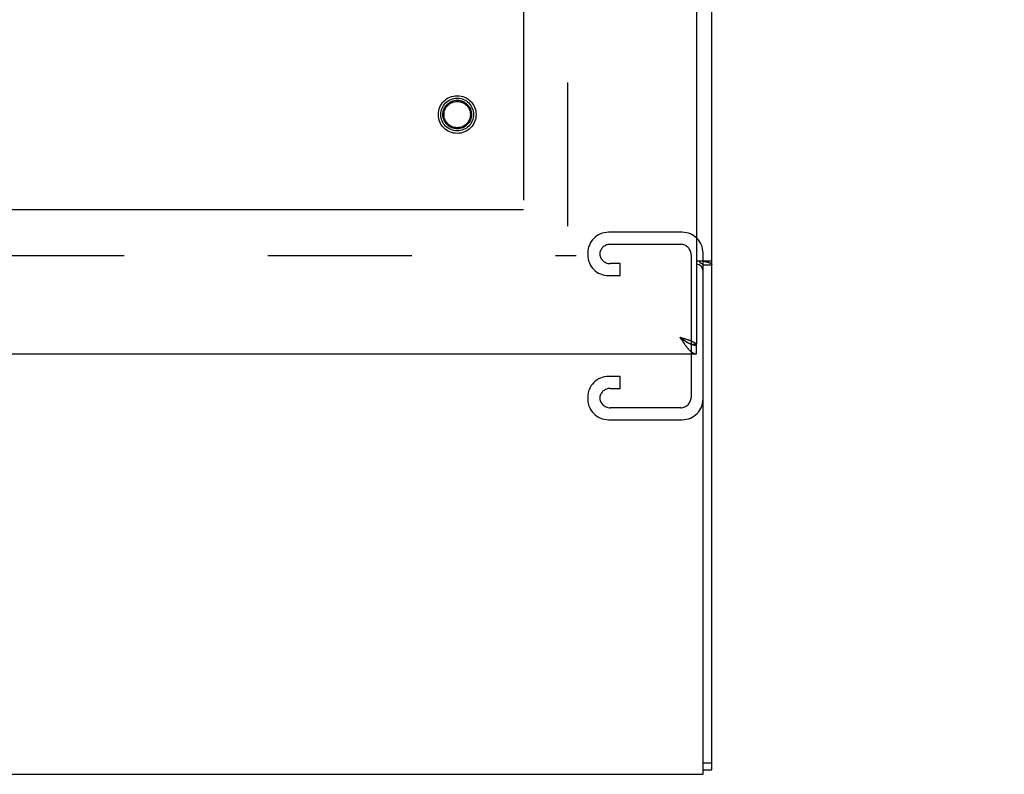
# Model space of a CAD drawing. Header units: inches. Extents: x 0 to 227, y 0 to 147.
# Tile 158 of 247: x 99.66 to 108.2, y 46.52 to 53.06. Entities that reach past the tile are written whole.
import ezdxf

# ---------------------------------------------------------------- set-up
doc = ezdxf.new("R2010")
doc.units = ezdxf.units.IN
doc.header["$LTSCALE"] = 12.466667
doc.header["$MEASUREMENT"] = 0
doc.linetypes.add('HIDDEN', pattern=[0.2, 0.1, -0.1])
doc.linetypes.add('PHANTOM', pattern=[0.8, 0.45, -0.05, 0.1, -0.05, 0.1, -0.05])
doc.layers.get('0').update_dxf_attribs({"linetype": 'CONTINUOUS'})
for name, color, linetype in [('02___PRT_ALL_AXES', 7, 'CONTINUOUS'), ('AVAILABLE_DOOR_SPACE', 7, 'CONTINUOUS'), ('DEFAULT_2', 8, 'HIDDEN'), ('DIMENSIONS', 7, 'CONTINUOUS')]:
    doc.layers.add(name, color=color, linetype=linetype)
doc.styles.get("Standard").update_dxf_attribs({"font": 'txt', "width": 0.8})
doc.dimstyles.new('DIMSTYLE_2', dxfattribs={"dimtxt": 1, "dimasz": 1.333333, "dimexe": 0.09, "dimexo": 0.07, "dimgap": 0.0375, "dimtad": 0, "dimtih": 1, "dimtoh": 1, "dimzin": 4, "dimdsep": 46, "dimtxsty": 'Standard', "dimblk": '_FILLED', "dimblk1": '_FILLED', "dimblk2": '_FILLED', "dimcen": 0.09, "dimadec": 0, "dimazin": 0, "dimtfac": 1, "dimtofl": 0, "dimtmove": 0, "dimatfit": 3, "dimldrblk": '_FILLED', "dimfxl": 0, "dimtolj": 1, "dimtzin": 4, "dimarcsym": 0})

# ---------------------------------------------------------------- blocks, each defined once
blk = doc.blocks.new('_FILLED')
at = {"color": 0, "linetype": 'ByBlock'}
blk.add_solid([(0, 0), (-1, 0.2), (-1, -0.2)], dxfattribs=at)
blk = doc.blocks.new('*D18')
at = {"layer": 'DIMENSIONS', "color": 2, "linetype": 'Continuous'}
for p, q in [((104.0293, 72.2559), (101.4192, 72.2559)), ((105.5293, 72.2559), (108.196, 72.2559))]:
    blk.add_line(p, q, dxfattribs=at)
at = {"layer": 'DIMENSIONS', "color": 2, "linetype": 'Continuous', "xscale": 1.3333333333, "yscale": 1.3333333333, "zscale": 1.3333333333}
blk.add_blockref('_FILLED', (104.0293, 72.2559), dxfattribs=at)
at = {"layer": 'DIMENSIONS', "color": 2, "linetype": 'Continuous', "xscale": 1.3333333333, "yscale": 1.3333333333, "zscale": 1.3333333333, "rotation": 180}
blk.add_blockref('_FILLED', (105.5293, 72.2559), dxfattribs=at)
at = {"layer": 'DIMENSIONS', "color": 2, "linetype": 'Continuous', "insert": (100.9192, 72.7559), "char_height": 1, "width": 3.2, "attachment_point": 3, "line_spacing_factor": 0.9}
blk.add_mtext('1.50', dxfattribs=at)

msp = doc.modelspace()

# ---------------------------------------------------------------- linework, layer by layer
at = {"color": 3, "linetype": 'Continuous'}
for p, q in [((105.6603, 46.5577), (105.6603, 92.7411)), ((105.5293, 78.2265), (105.5293, 50.2465)), ((105.5293, 50.9722), (105.6603, 50.9722)), ((105.3843, 50.3115), (105.4054, 50.305)), ((105.3843, 50.3115), (105.3964, 50.2926)), ((105.3964, 50.2926), (105.4036, 50.2814)), ((105.4036, 50.2814), (105.4085, 50.274)), ((105.4054, 50.305), (105.4158, 50.3018)), ((105.4085, 50.274), (105.4133, 50.2667)), ((105.4133, 50.2667), (105.4181, 50.2596)), ((105.4158, 50.3018), (105.426, 50.2985)), ((105.426, 50.2985), (105.4327, 50.2964)), ((105.4327, 50.2964), (105.4393, 50.2942)), ((105.5293, 50.2465), (105.5284, 50.2465)), ((75.7948, 50.1665), (105.5293, 50.1665))]:
    msp.add_line(p, q, dxfattribs=at)
at = {"color": 7, "linetype": 'Continuous'}
for p, q in [((105.5853, 50.9376), (105.6603, 50.9376)), ((105.5853, 46.5202), (105.5853, 50.9376)), ((105.3843, 50.3115), (105.3949, 50.3047)), ((105.3843, 50.3115), (105.3964, 50.3024)), ((105.3949, 50.3047), (105.3991, 50.302)), ((105.3964, 50.3024), (105.4036, 50.297)), ((105.4109, 50.2916), (105.4157, 50.2882)), ((105.5284, 50.2465), (105.4942, 50.2465)), ((105.5293, 50.1665), (105.5293, 50.2415)), ((105.5853, 46.6202), (105.6603, 46.6202)), ((45.8603, 46.5202), (105.5853, 46.5202)), ((105.5853, 46.5577), (105.6603, 46.5577))]:
    msp.add_line(p, q, dxfattribs=at)
for points in [[(105.5508, 50.9722), (105.5511, 50.9704), (105.5516, 50.9687), (105.5522, 50.967), (105.5529, 50.9655), (105.5537, 50.9641), (105.5546, 50.9627), (105.5556, 50.9613), (105.5568, 50.96), (105.5582, 50.9586), (105.5598, 50.9573), (105.5614, 50.9561), (105.5631, 50.955), (105.5648, 50.954), (105.5666, 50.953), (105.5685, 50.9519), (105.5704, 50.951)], [(105.5704, 50.951), (105.5743, 50.949), (105.5762, 50.9481), (105.578, 50.9471), (105.5797, 50.946), (105.5812, 50.9449), (105.5825, 50.9438), (105.5836, 50.9426), (105.5843, 50.9414), (105.5849, 50.9401), (105.5852, 50.9389), (105.5853, 50.9376)], [(105.3991, 50.302), (105.4032, 50.2993), (105.4052, 50.298), (105.4073, 50.2966), (105.4093, 50.2953), (105.4112, 50.2939), (105.4132, 50.2926), (105.4151, 50.2912), (105.417, 50.2898), (105.4189, 50.2885), (105.4207, 50.2871), (105.4225, 50.2858), (105.4243, 50.2844), (105.426, 50.2831), (105.4277, 50.2817), (105.4293, 50.2804), (105.4309, 50.279), (105.4325, 50.2777), (105.434, 50.2763), (105.4355, 50.275), (105.4365, 50.274)], [(105.4036, 50.297), (105.406, 50.2952), (105.4109, 50.2916)], [(105.4157, 50.2882), (105.4181, 50.2864), (105.4205, 50.2847), (105.423, 50.283), (105.4254, 50.2814), (105.4278, 50.2797), (105.4302, 50.2781), (105.4326, 50.2765), (105.435, 50.2749)], [(105.435, 50.2749), (105.4375, 50.2734), (105.4399, 50.2719), (105.4423, 50.2704), (105.4447, 50.2689), (105.4471, 50.2675), (105.4495, 50.2661), (105.452, 50.2647)], [(105.452, 50.2647), (105.4544, 50.2633), (105.4568, 50.262), (105.4592, 50.2607), (105.4616, 50.2595), (105.464, 50.2583), (105.4665, 50.2571), (105.4689, 50.256), (105.4713, 50.2549), (105.4737, 50.2538), (105.4761, 50.2528), (105.4785, 50.2518), (105.481, 50.2509), (105.4834, 50.25), (105.4858, 50.2491), (105.4882, 50.2483), (105.4906, 50.2476), (105.493, 50.2468)], [(105.493, 50.2468), (105.4955, 50.2462), (105.4979, 50.2455), (105.5003, 50.2449), (105.5027, 50.2444), (105.5051, 50.2439), (105.5075, 50.2435), (105.51, 50.243), (105.5124, 50.2427), (105.5148, 50.2424), (105.5172, 50.2421), (105.5196, 50.2419), (105.522, 50.2417), (105.5245, 50.2416), (105.5269, 50.2415), (105.5293, 50.2415)]]:
    msp.add_lwpolyline(points, dxfattribs=at)
at = {"color": 3, "linetype": 'Continuous'}
for points in [[(105.5888, 50.9722), (105.5915, 50.9708), (105.5944, 50.9695), (105.5977, 50.9683), (105.6012, 50.9672), (105.605, 50.9662), (105.6089, 50.9651), (105.6129, 50.9642)], [(105.6129, 50.9642), (105.6248, 50.9614), (105.6286, 50.9605), (105.6322, 50.9596), (105.6356, 50.9586), (105.6388, 50.9576), (105.6416, 50.9566), (105.6443, 50.9556), (105.6469, 50.9545), (105.6493, 50.9532), (105.6516, 50.9519), (105.6535, 50.9505), (105.6551, 50.9491), (105.6565, 50.9477), (105.6577, 50.9462), (105.6586, 50.9447), (105.6593, 50.9431), (105.6598, 50.9414), (105.6602, 50.9396), (105.6603, 50.9376)], [(105.4393, 50.2942), (105.4457, 50.292), (105.4489, 50.2909)], [(105.4489, 50.2909), (105.4551, 50.2888), (105.4582, 50.2877), (105.4612, 50.2866), (105.4642, 50.2855), (105.4671, 50.2844), (105.47, 50.2833), (105.4728, 50.2823), (105.4755, 50.2812), (105.4783, 50.2801), (105.4809, 50.279), (105.4835, 50.2779), (105.4861, 50.2769), (105.4885, 50.2758), (105.491, 50.2747), (105.4933, 50.2736), (105.4956, 50.2725), (105.4978, 50.2714), (105.5, 50.2704), (105.5021, 50.2693), (105.5041, 50.2682), (105.506, 50.2671), (105.5079, 50.266), (105.5097, 50.2649), (105.5115, 50.2639), (105.5131, 50.2628), (105.5147, 50.2617), (105.5162, 50.2606), (105.5176, 50.2595), (105.519, 50.2584), (105.5202, 50.2574), (105.5214, 50.2563), (105.5225, 50.2552), (105.5235, 50.2541), (105.5245, 50.253), (105.5253, 50.2519), (105.5261, 50.2508), (105.5268, 50.2498), (105.5274, 50.2487), (105.5279, 50.2476), (105.5284, 50.2465)], [(105.4181, 50.2596), (105.4205, 50.256), (105.423, 50.2525), (105.4254, 50.2491), (105.4278, 50.2457), (105.4302, 50.2423)], [(105.4302, 50.2423), (105.4326, 50.239), (105.435, 50.2358), (105.4375, 50.2325), (105.4399, 50.2294), (105.4423, 50.2263), (105.4447, 50.2233), (105.4471, 50.2203), (105.4495, 50.2173), (105.452, 50.2145), (105.4544, 50.2117), (105.4568, 50.209), (105.4592, 50.2063), (105.4616, 50.2038), (105.464, 50.2013), (105.4665, 50.1988), (105.4689, 50.1965), (105.4713, 50.1942), (105.4737, 50.192), (105.4761, 50.1899), (105.4785, 50.1879), (105.481, 50.1859), (105.4834, 50.1841), (105.4858, 50.1823), (105.4882, 50.1806), (105.4906, 50.1791), (105.493, 50.1776), (105.4955, 50.1761), (105.4979, 50.1748), (105.5003, 50.1736), (105.5027, 50.1725), (105.5051, 50.1715), (105.5075, 50.1705), (105.51, 50.1697), (105.5124, 50.1689), (105.5148, 50.1683), (105.5172, 50.1678), (105.5196, 50.1673), (105.522, 50.167), (105.5245, 50.1667), (105.5269, 50.1666), (105.5293, 50.1665)]]:
    msp.add_lwpolyline(points, dxfattribs=at)
at = {"color": 7, "linetype": 'Continuous'}
msp.add_arc((105.5253, 50.8852), 0.06, 0, 86.17047, dxfattribs=at)
at = {"layer": '02___PRT_ALL_AXES', "color": 8, "linetype": 'HIDDEN'}
msp.add_circle((103.4543, 52.2415), 0.124, dxfattribs=at)
at = {"layer": 'AVAILABLE_DOOR_SPACE', "color": 4, "linetype": 'PHANTOM'}
for p, q in [((104.0293, 77.0565), (104.0293, 51.4165)), ((104.0293, 51.4165), (78.7948, 51.4165))]:
    msp.add_line(p, q, dxfattribs=at)
at = {"layer": 'DEFAULT_2', "color": 8, "linetype": 'HIDDEN'}
for p, q in [((104.4103, 77.4528), (104.4103, 51.0202)), ((105.4053, 51.2202), (104.7653, 51.2202)), ((104.7793, 51.1162), (105.3913, 51.1162)), ((104.5853, 51.0402), (104.5853, 51.0252)), ((105.5853, 50.9376), (105.5853, 51.0402)), ((46.9603, 51.0202), (104.4853, 51.0202)), ((104.8665, 50.9492), (104.7793, 50.9492)), ((104.8665, 50.8452), (104.8665, 50.9492)), ((105.4813, 51.0262), (105.4813, 49.7892)), ((104.7653, 50.8452), (104.8665, 50.8452)), ((104.8665, 49.9702), (104.7653, 49.9702)), ((104.8665, 49.8662), (104.8665, 49.9702)), ((104.7793, 49.8662), (104.8665, 49.8662)), ((104.5853, 49.7902), (104.5853, 49.7752)), ((105.3913, 49.6992), (104.7793, 49.6992)), ((104.7653, 49.5952), (105.4053, 49.5952))]:
    msp.add_line(p, q, dxfattribs=at)
for radius in [0.1635, 0.142, 0.124, 0.114]:
    msp.add_circle((103.4543, 52.2415), radius, dxfattribs=at)
for centre, radius, start, end in [((104.7653, 51.0402), 0.18, 90, 180), ((105.4053, 51.0402), 0.18, 0, 90), ((104.7793, 51.0262), 0.09, 90, 171.78079), ((105.3913, 51.0262), 0.09, 0, 90), ((104.7793, 51.0392), 0.09, 180, 270), ((104.7653, 51.0252), 0.18, 180, 270), ((104.7653, 49.7902), 0.18, 90, 180), ((104.7793, 49.7762), 0.09, 90, 171.78079), ((104.7653, 49.7752), 0.18, 180, 270), ((104.7793, 49.7892), 0.09, 180, 270), ((105.3913, 49.7892), 0.09, 270, 360), ((105.4053, 49.7752), 0.18, 270, 360)]:
    msp.add_arc(centre, radius, start, end, dxfattribs=at)

# ---------------------------------------------------------------- dimensions: what is measured, and where the dimension line sits
at = {"layer": 'DIMENSIONS', "color": 2, "linetype": 'Continuous'}
dim = msp.add_linear_dim(base=(105.5293, 72.2559), p1=(104.0293, 51.4165), p2=(105.5293, 78.2265), dimstyle='DIMSTYLE_2', dxfattribs=at)
dim.commit()
dim.dimension.update_dxf_attribs({"geometry": '*D18', "text_midpoint": (99.3192, 72.2559), "dimtype": 160})

doc.saveas('drawing.dxf')
